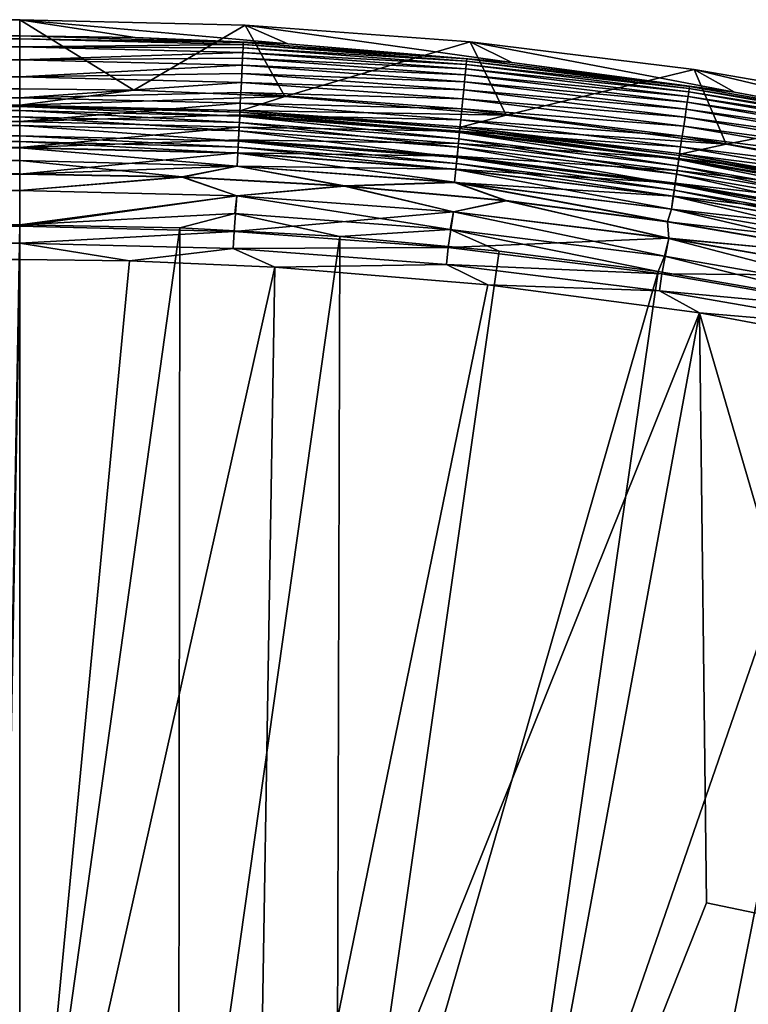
# Model space of a CAD drawing. Header units: metres. Extents: x -900 to 900, y -400 to 400.
# Tile 241 of 249: x 701 to 732, y 357 to 400. Entities that reach past the tile are written whole.
import ezdxf

# ---------------------------------------------------------------- set-up
doc = ezdxf.new("R2010")
doc.units = ezdxf.units.M

msp = doc.modelspace()

# ---------------------------------------------------------------- linework, layer by layer
at = {"layer": 'top'}
for points in [[(0.734328, 400.014801, -87), (700.734314, 400.014801, -87), (0.734328, 397.014709, -87)], [(700.734314, 400.014801, -87), (700.734314, 397.014709, -87), (0.734328, 397.014709, -87)], [(700.734314, 400.014801, -87), (0.734328, 400.014801, -87), (700.734314, 399.307465, -5.947641)], [(0.734328, 400.014801, -87), (0.734328, 399.307465, -5.947641), (700.734314, 399.307465, -5.947641)], [(700.734314, 397.014709, -87), (700.734314, 400.014801, -87), (705.677246, 396.952454, -87)], [(700.734314, 400.014801, -87), (710.512573, 399.77478, -87), (705.677246, 396.952454, -87)], [(700.734314, 399.307465, -5.947641), (705.734741, 399.244507, -5.947641), (700.734314, 400.014801, -87)], [(705.734741, 399.244507, -5.947641), (712.364197, 398.966614, -5.947641), (700.734314, 400.014801, -87)], [(700.734314, 400.014801, -87), (712.364197, 398.966614, -5.947641), (710.512573, 399.77478, -87)], [(705.677246, 396.952454, -87), (710.512573, 399.77478, -87), (712.23053, 396.677734, -87)], [(710.512573, 399.77478, -87), (720.267212, 399.055206, -87), (712.23053, 396.677734, -87)], [(712.364197, 398.966614, -5.947641), (722.073975, 398.157501, -5.947641), (710.512573, 399.77478, -87)], [(710.512573, 399.77478, -87), (722.073975, 398.157501, -5.947641), (720.267212, 399.055206, -87)], [(0.734328, 399.000946, -4.106106), (700.734314, 399.183319, -4.784558), (0.734328, 399.307465, -5.947641)], [(700.734314, 399.183319, -4.784558), (700.734314, 399.307465, -5.947641), (0.734328, 399.307465, -5.947641)], [(700.734314, 398.835846, -3.667668), (700.734314, 399.183319, -4.784558), (0.734328, 399.000946, -4.106106)], [(710.42627, 399.032227, -5.365363), (705.734741, 399.244507, -5.947641), (700.734314, 399.307465, -5.947641)], [(700.734314, 399.307465, -5.947641), (700.734314, 399.183319, -4.784558), (710.42627, 399.032227, -5.365363)], [(700.734314, 399.183319, -4.784558), (710.421875, 398.941711, -4.786941), (710.42627, 399.032227, -5.365363)], [(700.734314, 399.183319, -4.784558), (700.734314, 398.835846, -3.667668), (710.421875, 398.941711, -4.786941)], [(712.364197, 398.966614, -5.947641), (705.734741, 399.244507, -5.947641), (710.42627, 399.032227, -5.365363)], [(710.42627, 399.032227, -5.365363), (710.421875, 398.941711, -4.786941), (720.117371, 398.311035, -5.365363)], [(720.117371, 398.311035, -5.365363), (712.364197, 398.966614, -5.947641), (710.42627, 399.032227, -5.365363)], [(712.23053, 396.677734, -87), (720.267212, 399.055206, -87), (721.827332, 395.878052, -87)], [(720.267212, 399.055206, -87), (729.974854, 397.85791, -87), (721.827332, 395.878052, -87)], [(722.073975, 398.157501, -5.947641), (731.732422, 396.873077, -5.947641), (720.267212, 399.055206, -87)], [(720.267212, 399.055206, -87), (731.732422, 396.873077, -5.947641), (729.974854, 397.85791, -87)], [(0.734328, 398.14328, -2.447921), (700.734314, 398.835846, -3.667668), (0.734328, 399.000946, -4.106106)], [(0.734328, 398.14328, -2.447921), (700.734314, 398.278259, -2.639419), (700.734314, 398.835846, -3.667668)], [(700.734314, 398.835846, -3.667668), (710.414734, 398.795563, -4.218875), (710.421875, 398.941711, -4.786941)], [(710.414734, 398.795563, -4.218875), (700.734314, 398.835846, -3.667668), (710.404907, 398.594971, -3.667668)], [(700.734314, 398.835846, -3.667668), (700.734314, 398.278259, -2.639419), (710.404907, 398.594971, -3.667668)], [(710.404907, 398.594971, -3.667668), (720.094238, 398.075256, -4.218875), (710.414734, 398.795563, -4.218875)], [(710.421875, 398.941711, -4.786941), (710.414734, 398.795563, -4.218875), (720.108521, 398.220825, -4.786941)], [(710.414734, 398.795563, -4.218875), (720.094238, 398.075256, -4.218875), (720.108521, 398.220825, -4.786941)], [(710.421875, 398.941711, -4.786941), (720.108521, 398.220825, -4.786941), (720.117371, 398.311035, -5.365363)], [(722.073975, 398.157501, -5.947641), (712.364197, 398.966614, -5.947641), (720.117371, 398.311035, -5.365363)], [(700.734314, 397.531799, -1.738888), (700.734314, 398.278259, -2.639419), (0.734328, 398.14328, -2.447921)], [(710.404907, 398.594971, -3.667668), (700.734314, 398.278259, -2.639419), (710.392517, 398.34137, -3.139467)], [(700.734314, 398.278259, -2.639419), (710.377686, 398.037598, -2.639013), (710.392517, 398.34137, -3.139467)], [(700.734314, 398.278259, -2.639419), (700.734314, 397.531799, -1.738888), (710.377686, 398.037598, -2.639013)], [(710.392517, 398.34137, -3.139467), (710.377686, 398.037598, -2.639013), (720.049805, 397.622681, -3.139467)], [(710.392517, 398.34137, -3.139467), (720.074646, 397.875366, -3.667668), (710.404907, 398.594971, -3.667668)], [(720.074646, 397.875366, -3.667668), (710.392517, 398.34137, -3.139467), (720.049805, 397.622681, -3.139467)], [(720.074646, 397.875366, -3.667668), (720.094238, 398.075256, -4.218875), (710.404907, 398.594971, -3.667668)], [(720.108521, 398.220825, -4.786941), (720.094238, 398.075256, -4.218875), (729.766907, 397.024902, -4.786941)], [(720.117371, 398.311035, -5.365363), (720.108521, 398.220825, -4.786941), (729.780151, 397.114563, -5.365363)], [(720.108521, 398.220825, -4.786941), (729.766907, 397.024902, -4.786941), (729.780151, 397.114563, -5.365363)], [(729.780151, 397.114563, -5.365363), (722.073975, 398.157501, -5.947641), (720.117371, 398.311035, -5.365363)], [(0.734328, 396.817444, -1.133617), (700.734314, 397.531799, -1.738888), (0.734328, 398.14328, -2.447921)], [(700.734314, 397.531799, -1.738888), (710.360535, 397.68692, -2.170691), (710.377686, 398.037598, -2.639013)], [(710.377686, 398.037598, -2.639013), (710.360535, 397.68692, -2.170691), (720.020142, 397.320038, -2.639013)], [(710.377686, 398.037598, -2.639013), (720.020142, 397.320038, -2.639013), (720.049805, 397.622681, -3.139467)], [(729.716125, 396.681519, -3.667668), (720.074646, 397.875366, -3.667668), (720.049805, 397.622681, -3.139467)], [(720.094238, 398.075256, -4.218875), (720.074646, 397.875366, -3.667668), (729.745544, 396.880188, -4.218875)], [(729.745544, 396.880188, -4.218875), (720.074646, 397.875366, -3.667668), (729.716125, 396.681519, -3.667668)], [(720.094238, 398.075256, -4.218875), (729.745544, 396.880188, -4.218875), (729.766907, 397.024902, -4.786941)], [(721.827332, 395.878052, -87), (729.974854, 397.85791, -87), (731.373291, 394.608612, -87)], [(731.732422, 396.873077, -5.947641), (722.073975, 398.157501, -5.947641), (729.780151, 397.114563, -5.365363)], [(729.974854, 397.85791, -87), (739.612, 396.185699, -87), (731.373291, 394.608612, -87)], [(731.732422, 396.873077, -5.947641), (742.850098, 394.789886, -5.947641), (729.974854, 397.85791, -87)], [(729.974854, 397.85791, -87), (742.850098, 394.789886, -5.947641), (739.612, 396.185699, -87)], [(700.734314, 396.624786, -1.0003), (700.734314, 397.531799, -1.738888), (0.734328, 396.817444, -1.133617)], [(710.360535, 397.68692, -2.170691), (700.734314, 397.531799, -1.738888), (710.341248, 397.292511, -1.738888)], [(700.734314, 397.531799, -1.738888), (700.734314, 396.624786, -1.0003), (710.341248, 397.292511, -1.738888)], [(710.341248, 397.292511, -1.738888), (719.98584, 396.970612, -2.170691), (710.360535, 397.68692, -2.170691)], [(710.360535, 397.68692, -2.170691), (719.98584, 396.970612, -2.170691), (720.020142, 397.320038, -2.639013)], [(720.049805, 397.622681, -3.139467), (720.020142, 397.320038, -2.639013), (729.678955, 396.430359, -3.139467)], [(720.049805, 397.622681, -3.139467), (729.678955, 396.430359, -3.139467), (729.716125, 396.681519, -3.667668)], [(700.734314, 396.307465, -5.959025), (0.734328, 396.307465, -5.959025), (700.734314, 397.014709, -87)], [(0.734328, 396.307465, -5.959025), (0.734328, 397.014709, -87), (700.734314, 397.014709, -87)], [(710.341248, 397.292511, -1.738888), (700.734314, 396.624786, -1.0003), (710.320007, 396.857819, -1.34779)], [(700.734314, 396.307465, -5.959025), (700.734314, 397.014709, -87), (705.677246, 396.952454, -87)], [(700.734314, 396.307465, -5.959025), (705.677246, 396.952454, -87), (712.23053, 396.677734, -87)], [(710.320007, 396.857819, -1.34779), (719.947327, 396.577637, -1.738888), (710.341248, 397.292511, -1.738888)], [(719.947327, 396.577637, -1.738888), (719.98584, 396.970612, -2.170691), (710.341248, 397.292511, -1.738888)], [(719.98584, 396.970612, -2.170691), (719.947327, 396.577637, -1.738888), (729.58313, 395.782257, -2.170691)], [(720.020142, 397.320038, -2.639013), (719.98584, 396.970612, -2.170691), (729.63446, 396.129547, -2.639013)], [(719.98584, 396.970612, -2.170691), (729.58313, 395.782257, -2.170691), (729.63446, 396.129547, -2.639013)], [(720.020142, 397.320038, -2.639013), (729.63446, 396.129547, -2.639013), (729.678955, 396.430359, -3.139467)], [(729.766907, 397.024902, -4.786941), (729.745544, 396.880188, -4.218875), (739.36969, 395.358429, -4.786941)], [(729.780151, 397.114563, -5.365363), (729.766907, 397.024902, -4.786941), (739.387329, 395.447327, -5.365363)], [(729.766907, 397.024902, -4.786941), (739.36969, 395.358429, -4.786941), (739.387329, 395.447327, -5.365363)], [(739.387329, 395.447327, -5.365363), (731.732422, 396.873077, -5.947641), (729.780151, 397.114563, -5.365363)], [(700.734314, 395.591705, -0.451727), (0.734328, 396.817444, -1.133617), (0.734328, 395.151855, -0.290434)], [(700.734314, 395.591705, -0.451727), (700.734314, 396.624786, -1.0003), (0.734328, 396.817444, -1.133617)], [(700.734314, 396.624786, -1.0003), (710.296997, 396.387024, -1.000777), (710.320007, 396.857819, -1.34779)], [(710.330627, 396.071899, -5.959025), (700.734314, 396.307465, -5.959025), (712.23053, 396.677734, -87)], [(700.734314, 396.624786, -1.0003), (700.734314, 395.591705, -0.451727), (710.296997, 396.387024, -1.000777)], [(710.320007, 396.857819, -1.34779), (710.296997, 396.387024, -1.000777), (719.904846, 396.144531, -1.34779)], [(719.947327, 396.577637, -1.738888), (710.320007, 396.857819, -1.34779), (719.904846, 396.144531, -1.34779)], [(710.330627, 396.071899, -5.959025), (712.23053, 396.677734, -87), (721.827332, 395.878052, -87)], [(729.52533, 395.391663, -1.738888), (719.947327, 396.577637, -1.738888), (719.904846, 396.144531, -1.34779)], [(729.58313, 395.782257, -2.170691), (719.947327, 396.577637, -1.738888), (729.52533, 395.391663, -1.738888)], [(729.678955, 396.430359, -3.139467), (739.302124, 395.017944, -3.667668), (729.716125, 396.681519, -3.667668)], [(739.341248, 395.214935, -4.218875), (729.745544, 396.880188, -4.218875), (729.716125, 396.681519, -3.667668)], [(729.716125, 396.681519, -3.667668), (739.302124, 395.017944, -3.667668), (739.341248, 395.214935, -4.218875)], [(729.745544, 396.880188, -4.218875), (739.341248, 395.214935, -4.218875), (739.36969, 395.358429, -4.786941)], [(742.850098, 394.789886, -5.947641), (731.732422, 396.873077, -5.947641), (739.387329, 395.447327, -5.365363)], [(0.734328, 395.898926, -4.477523), (0.734328, 396.307465, -5.959025), (700.734314, 396.245697, -5.380377)], [(700.734314, 396.245697, -5.380377), (0.734328, 396.307465, -5.959025), (700.734314, 396.307465, -5.959025)], [(700.734314, 396.072815, -4.82471), (0.734328, 395.898926, -4.477523), (700.734314, 396.245697, -5.380377)], [(700.734314, 396.072815, -4.82471), (700.734314, 395.79541, -4.313144), (0.734328, 395.898926, -4.477523)], [(710.296997, 396.387024, -1.000777), (700.734314, 395.591705, -0.451727), (710.272461, 395.884521, -0.70103)], [(700.734314, 396.245697, -5.380377), (700.734314, 396.307465, -5.959025), (710.278442, 396.007813, -5.381563)], [(700.734314, 396.307465, -5.959025), (710.330627, 396.071899, -5.959025), (710.278442, 396.007813, -5.381563)], [(700.734314, 396.072815, -4.82471), (700.734314, 396.245697, -5.380377), (710.27002, 395.835297, -4.82471)], [(700.734314, 396.245697, -5.380377), (710.278442, 396.007813, -5.381563), (710.27002, 395.835297, -4.82471)], [(700.734314, 395.79541, -4.313144), (700.734314, 396.072815, -4.82471), (710.25647, 395.558014, -4.312942)], [(700.734314, 396.072815, -4.82471), (710.27002, 395.835297, -4.82471), (710.25647, 395.558014, -4.312942)], [(719.858826, 395.675446, -1.000777), (710.296997, 396.387024, -1.000777), (710.272461, 395.884521, -0.70103)], [(710.278442, 396.007813, -5.381563), (710.330627, 396.071899, -5.959025), (719.821716, 395.297607, -5.381563)], [(719.904846, 396.144531, -1.34779), (710.296997, 396.387024, -1.000777), (719.858826, 395.675446, -1.000777)], [(710.330627, 396.071899, -5.959025), (719.90387, 395.365723, -5.959025), (719.821716, 395.297607, -5.381563)], [(719.90387, 395.365723, -5.959025), (710.330627, 396.071899, -5.959025), (721.827332, 395.878052, -87)], [(729.46167, 394.961182, -1.34779), (719.904846, 396.144531, -1.34779), (719.858826, 395.675446, -1.000777)], [(729.52533, 395.391663, -1.738888), (719.904846, 396.144531, -1.34779), (729.46167, 394.961182, -1.34779)], [(729.63446, 396.129547, -2.639013), (729.58313, 395.782257, -2.170691), (739.193481, 394.470673, -2.639013)], [(729.678955, 396.430359, -3.139467), (729.63446, 396.129547, -2.639013), (739.252686, 394.768921, -3.139467)], [(729.63446, 396.129547, -2.639013), (739.193481, 394.470673, -2.639013), (739.252686, 394.768921, -3.139467)], [(739.302124, 395.017944, -3.667668), (729.678955, 396.430359, -3.139467), (739.252686, 394.768921, -3.139467)], [(731.373291, 394.608612, -87), (739.612, 396.185699, -87), (742.363281, 392.549377, -87)], [(700.734314, 395.79541, -4.313144), (700.734314, 395.424042, -3.865118), (0.734328, 395.898926, -4.477523)], [(0.734328, 395.898926, -4.477523), (700.734314, 395.424042, -3.865118), (0.734328, 394.807526, -3.395593)], [(710.272461, 395.884521, -0.70103), (700.734314, 395.591705, -0.451727), (710.246521, 395.354797, -0.451727)], [(700.734314, 395.424042, -3.865118), (700.734314, 395.79541, -4.313144), (710.238342, 395.187317, -3.865118)], [(700.734314, 395.79541, -4.313144), (710.25647, 395.558014, -4.312942), (710.238342, 395.187317, -3.865118)], [(719.809692, 395.174805, -0.70103), (710.272461, 395.884521, -0.70103), (710.246521, 395.354797, -0.451727)], [(710.25647, 395.558014, -4.312942), (710.27002, 395.835297, -4.82471), (719.777771, 394.849457, -4.312942)], [(710.27002, 395.835297, -4.82471), (710.278442, 396.007813, -5.381563), (719.804871, 395.125732, -4.82471)], [(710.27002, 395.835297, -4.82471), (719.804871, 395.125732, -4.82471), (719.777771, 394.849457, -4.312942)], [(719.858826, 395.675446, -1.000777), (710.272461, 395.884521, -0.70103), (719.809692, 395.174805, -0.70103)], [(710.278442, 396.007813, -5.381563), (719.821716, 395.297607, -5.381563), (719.804871, 395.125732, -4.82471)], [(729.3927, 394.494934, -1.000777), (719.858826, 395.675446, -1.000777), (719.809692, 395.174805, -0.70103)], [(729.46167, 394.961182, -1.34779), (719.858826, 395.675446, -1.000777), (729.3927, 394.494934, -1.000777)], [(719.90387, 395.365723, -5.959025), (721.827332, 395.878052, -87), (731.373291, 394.608612, -87)], [(739.125122, 394.126312, -2.170691), (729.58313, 395.782257, -2.170691), (729.52533, 395.391663, -1.738888)], [(729.58313, 395.782257, -2.170691), (739.125122, 394.126312, -2.170691), (739.193481, 394.470673, -2.639013)], [(700.734314, 394.471832, -0.114015), (700.734314, 395.591705, -0.451727), (0.734328, 395.151855, -0.290434)], [(700.734314, 395.424042, -3.865118), (700.734314, 394.972778, -3.497662), (0.734328, 394.807526, -3.395593)], [(710.246521, 395.354797, -0.451727), (700.734314, 395.591705, -0.451727), (700.734314, 394.471832, -0.114015)], [(700.734314, 394.972778, -3.497662), (700.734314, 395.424042, -3.865118), (710.21637, 394.736816, -3.497899)], [(700.734314, 395.424042, -3.865118), (710.238342, 395.187317, -3.865118), (710.21637, 394.736816, -3.497899)], [(700.734314, 394.471832, -0.114015), (710.219543, 394.802521, -0.255695), (710.246521, 395.354797, -0.451727)], [(710.21637, 394.736816, -3.497899), (710.238342, 395.187317, -3.865118), (719.69751, 394.03125, -3.497899)], [(710.219543, 394.802521, -0.255695), (719.757935, 394.646973, -0.451727), (710.246521, 395.354797, -0.451727)], [(710.238342, 395.187317, -3.865118), (710.25647, 395.558014, -4.312942), (719.741516, 394.480103, -3.865118)], [(710.238342, 395.187317, -3.865118), (719.741516, 394.480103, -3.865118), (719.69751, 394.03125, -3.497899)], [(710.246521, 395.354797, -0.451727), (719.757935, 394.646973, -0.451727), (719.809692, 395.174805, -0.70103)], [(710.25647, 395.558014, -4.312942), (719.777771, 394.849457, -4.312942), (719.741516, 394.480103, -3.865118)], [(719.804871, 395.125732, -4.82471), (719.821716, 395.297607, -5.381563), (729.31189, 393.948547, -4.82471)], [(719.821716, 395.297607, -5.381563), (719.90387, 395.365723, -5.959025), (729.337158, 394.119385, -5.381563)], [(719.821716, 395.297607, -5.381563), (729.337158, 394.119385, -5.381563), (729.31189, 393.948547, -4.82471)], [(719.90387, 395.365723, -5.959025), (729.430847, 394.190674, -5.959025), (729.337158, 394.119385, -5.381563)], [(729.430847, 394.190674, -5.959025), (719.90387, 395.365723, -5.959025), (731.373291, 394.608612, -87)], [(739.048218, 393.739044, -1.738888), (729.52533, 395.391663, -1.738888), (729.46167, 394.961182, -1.34779)], [(739.125122, 394.126312, -2.170691), (729.52533, 395.391663, -1.738888), (739.048218, 393.739044, -1.738888)], [(700.734314, 394.471832, -0.114015), (0.734328, 395.151855, -0.290434), (0.734328, 393.307709)], [(0.734328, 394.807526, -3.395593), (700.734314, 394.972778, -3.497662), (700.734314, 394.722473, -3.348646)], [(0.734328, 393.32251, -3), (0.734328, 394.807526, -3.395593), (700.734314, 393.901672, -3.056724)], [(700.734314, 393.901672, -3.056724), (0.734328, 394.807526, -3.395593), (700.734314, 394.458832, -3.22474)], [(0.734328, 394.807526, -3.395593), (700.734314, 394.722473, -3.348646), (700.734314, 394.458832, -3.22474)], [(700.734314, 394.722473, -3.348646), (700.734314, 394.972778, -3.497662), (710.204102, 394.486847, -3.348771)], [(700.734314, 394.972778, -3.497662), (710.21637, 394.736816, -3.497899), (710.204102, 394.486847, -3.348771)], [(710.191772, 394.233887, -0.114353), (710.219543, 394.802521, -0.255695), (700.734314, 394.471832, -0.114015)], [(719.703918, 394.09671, -0.255695), (710.219543, 394.802521, -0.255695), (710.191772, 394.233887, -0.114353)], [(719.757935, 394.646973, -0.451727), (710.219543, 394.802521, -0.255695), (719.703918, 394.09671, -0.255695)], [(719.741516, 394.480103, -3.865118), (719.777771, 394.849457, -4.312942), (729.21698, 393.306824, -3.865118)], [(719.757935, 394.646973, -0.451727), (729.319092, 393.997314, -0.70103), (719.809692, 395.174805, -0.70103)], [(719.777771, 394.849457, -4.312942), (719.804871, 395.125732, -4.82471), (729.271301, 393.67395, -4.312942)], [(719.777771, 394.849457, -4.312942), (729.271301, 393.67395, -4.312942), (729.21698, 393.306824, -3.865118)], [(719.804871, 395.125732, -4.82471), (729.31189, 393.948547, -4.82471), (729.271301, 393.67395, -4.312942)], [(719.809692, 395.174805, -0.70103), (729.319092, 393.997314, -0.70103), (729.3927, 394.494934, -1.000777)], [(738.963501, 393.312195, -1.34779), (729.46167, 394.961182, -1.34779), (729.3927, 394.494934, -1.000777)], [(739.048218, 393.739044, -1.738888), (729.46167, 394.961182, -1.34779), (738.963501, 393.312195, -1.34779)], [(700.734314, 393.307709), (700.734314, 394.471832, -0.114015), (0.734328, 393.307709)], [(700.734314, 394.458832, -3.22474), (700.734314, 394.722473, -3.348646), (710.191223, 394.223267, -3.22474)], [(700.734314, 394.722473, -3.348646), (710.204102, 394.486847, -3.348771), (710.191223, 394.223267, -3.22474)], [(700.734314, 393.307709), (710.191772, 394.233887, -0.114353), (700.734314, 394.471832, -0.114015)], [(700.734314, 393.901672, -3.056724), (700.734314, 394.458832, -3.22474), (710.164001, 393.665619, -3.056892)], [(700.734314, 394.458832, -3.22474), (710.191223, 394.223267, -3.22474), (710.164001, 393.665619, -3.056892)], [(710.191223, 394.223267, -3.22474), (710.204102, 394.486847, -3.348771), (719.647278, 393.519562, -3.22474)], [(710.204102, 394.486847, -3.348771), (710.21637, 394.736816, -3.497899), (719.673096, 393.782166, -3.348771)], [(710.204102, 394.486847, -3.348771), (719.673096, 393.782166, -3.348771), (719.647278, 393.519562, -3.22474)], [(710.21637, 394.736816, -3.497899), (719.69751, 394.03125, -3.497899), (719.673096, 393.782166, -3.348771)], [(719.69751, 394.03125, -3.497899), (719.741516, 394.480103, -3.865118), (729.151001, 392.860687, -3.497899)], [(729.241516, 393.472687, -0.451727), (719.757935, 394.646973, -0.451727), (719.703918, 394.09671, -0.255695)], [(719.741516, 394.480103, -3.865118), (729.21698, 393.306824, -3.865118), (729.151001, 392.860687, -3.497899)], [(729.319092, 393.997314, -0.70103), (719.757935, 394.646973, -0.451727), (729.241516, 393.472687, -0.451727)], [(729.319092, 393.997314, -0.70103), (738.871765, 392.849915, -1.000777), (729.3927, 394.494934, -1.000777)], [(729.3927, 394.494934, -1.000777), (738.871765, 392.849915, -1.000777), (738.963501, 393.312195, -1.34779)], [(729.430847, 394.190674, -5.959025), (731.373291, 394.608612, -87), (742.363281, 392.549377, -87)], [(710.163513, 393.655396, -0.028766), (710.191772, 394.233887, -0.114353), (700.734314, 393.307709)], [(719.648315, 393.530151, -0.114353), (710.191772, 394.233887, -0.114353), (710.163513, 393.655396, -0.028766)], [(710.164001, 393.665619, -3.056892), (710.191223, 394.223267, -3.22474), (719.592773, 392.963928, -3.056892)], [(710.191223, 394.223267, -3.22474), (719.647278, 393.519562, -3.22474), (719.592773, 392.963928, -3.056892)], [(719.703918, 394.09671, -0.255695), (710.191772, 394.233887, -0.114353), (719.648315, 393.530151, -0.114353)], [(729.160645, 392.925751, -0.255695), (719.703918, 394.09671, -0.255695), (719.648315, 393.530151, -0.114353)], [(719.673096, 393.782166, -3.348771), (719.69751, 394.03125, -3.497899), (729.11438, 392.613129, -3.348771)], [(719.69751, 394.03125, -3.497899), (729.151001, 392.860687, -3.497899), (729.11438, 392.613129, -3.348771)], [(729.241516, 393.472687, -0.451727), (719.703918, 394.09671, -0.255695), (729.160645, 392.925751, -0.255695)], [(738.773804, 392.356537, -0.70103), (729.319092, 393.997314, -0.70103), (729.241516, 393.472687, -0.451727)], [(729.271301, 393.67395, -4.312942), (729.31189, 393.948547, -4.82471), (738.710144, 392.035889, -4.312942)], [(729.31189, 393.948547, -4.82471), (729.337158, 394.119385, -5.381563), (738.764221, 392.308197, -4.82471)], [(729.31189, 393.948547, -4.82471), (738.764221, 392.308197, -4.82471), (738.710144, 392.035889, -4.312942)], [(738.871765, 392.849915, -1.000777), (729.319092, 393.997314, -0.70103), (738.773804, 392.356537, -0.70103)], [(729.337158, 394.119385, -5.381563), (729.430847, 394.190674, -5.959025), (738.797791, 392.47757, -5.381563)], [(729.337158, 394.119385, -5.381563), (738.797791, 392.47757, -5.381563), (738.764221, 392.308197, -4.82471)], [(729.430847, 394.190674, -5.959025), (738.888733, 392.549591, -5.959025), (738.797791, 392.47757, -5.381563)], [(738.888733, 392.549591, -5.959025), (729.430847, 394.190674, -5.959025), (742.363281, 392.549377, -87)], [(700.734314, 393.32251, -3), (0.734328, 393.32251, -3), (700.734314, 393.901672, -3.056724)], [(700.734314, 393.32251, -3), (700.734314, 393.901672, -3.056724), (707.778931, 393.193604, -3)], [(700.734314, 393.901672, -3.056724), (710.164001, 393.665619, -3.056892), (707.778931, 393.193604, -3)], [(707.778381, 393.178833), (710.163513, 393.655396, -0.028766), (700.734314, 393.307709)], [(707.778381, 393.178833), (714.812988, 392.792389), (710.163513, 393.655396, -0.028766)], [(707.778931, 393.193604, -3), (710.164001, 393.665619, -3.056892), (714.814087, 392.807129, -3)], [(714.812988, 392.792389), (719.591797, 392.953766, -0.028766), (710.163513, 393.655396, -0.028766)], [(710.163513, 393.655396, -0.028766), (719.591797, 392.953766, -0.028766), (719.648315, 393.530151, -0.114353)], [(710.164001, 393.665619, -3.056892), (719.592773, 392.963928, -3.056892), (714.814087, 392.807129, -3)], [(719.591797, 392.953766, -0.028766), (729.077332, 392.36264, -0.114353), (719.648315, 393.530151, -0.114353)], [(719.592773, 392.963928, -3.056892), (719.647278, 393.519562, -3.22474), (728.99408, 391.799835, -3.056892)], [(719.647278, 393.519562, -3.22474), (719.673096, 393.782166, -3.348771), (729.075806, 392.352112, -3.22474)], [(719.647278, 393.519562, -3.22474), (729.075806, 392.352112, -3.22474), (728.99408, 391.799835, -3.056892)], [(719.648315, 393.530151, -0.114353), (729.077332, 392.36264, -0.114353), (729.160645, 392.925751, -0.255695)], [(719.673096, 393.782166, -3.348771), (729.11438, 392.613129, -3.348771), (729.075806, 392.352112, -3.22474)], [(729.21698, 393.306824, -3.865118), (729.271301, 393.67395, -4.312942), (738.637878, 391.671906, -3.865118)], [(729.271301, 393.67395, -4.312942), (738.710144, 392.035889, -4.312942), (738.637878, 391.671906, -3.865118)], [(0.734328, 393.32251, -3), (700.734314, 393.32251, -3), (0.734328, 392.603882, -3)], [(700.734314, 393.32251, -3), (700.734314, 392.603882, -3), (0.734328, 392.603882, -3)], [(700.734314, 392.603882), (700.734314, 393.307709), (0.734328, 392.603882)], [(700.734314, 393.307709), (0.734328, 393.307709), (0.734328, 392.603882)], [(700.734314, 393.32251, -3), (707.778931, 393.193604, -3), (700.734314, 392.603882, -3)], [(707.778381, 393.178833), (700.734314, 393.307709), (700.734314, 392.603882)], [(707.778931, 393.193604, -3), (710.148926, 392.372772, -3), (700.734314, 392.603882, -3)], [(710.149109, 392.37674), (707.778381, 393.178833), (700.734314, 392.603882)], [(714.812988, 392.792389), (707.778381, 393.178833), (710.149109, 392.37674)], [(707.778931, 393.193604, -3), (714.814087, 392.807129, -3), (710.148926, 392.372772, -3)], [(729.151001, 392.860687, -3.497899), (729.21698, 393.306824, -3.865118), (738.550049, 391.229553, -3.497899)], [(738.670532, 391.836365, -0.451727), (729.241516, 393.472687, -0.451727), (729.160645, 392.925751, -0.255695)], [(729.21698, 393.306824, -3.865118), (738.637878, 391.671906, -3.865118), (738.550049, 391.229553, -3.497899)], [(738.773804, 392.356537, -0.70103), (729.241516, 393.472687, -0.451727), (738.670532, 391.836365, -0.451727)], [(714.814087, 392.807129, -3), (719.540833, 391.679962, -3), (710.148926, 392.372772, -3)], [(719.541199, 391.68396), (714.812988, 392.792389), (710.149109, 392.37674)], [(714.812988, 392.792389), (721.828735, 392.148865), (719.591797, 392.953766, -0.028766)], [(721.828735, 392.148865), (714.812988, 392.792389), (719.541199, 391.68396)], [(714.814087, 392.807129, -3), (719.592773, 392.963928, -3.056892), (721.830383, 392.163574, -3)], [(714.814087, 392.807129, -3), (721.830383, 392.163574, -3), (719.540833, 391.679962, -3)], [(721.828735, 392.148865), (728.816284, 391.249176), (719.591797, 392.953766, -0.028766)], [(719.591797, 392.953766, -0.028766), (728.816284, 391.249176), (728.992615, 391.789734, -0.028766)], [(729.077332, 392.36264, -0.114353), (719.591797, 392.953766, -0.028766), (728.992615, 391.789734, -0.028766)], [(719.592773, 392.963928, -3.056892), (728.818481, 391.263824, -3), (721.830383, 392.163574, -3)], [(728.99408, 391.799835, -3.056892), (728.818481, 391.263824, -3), (719.592773, 392.963928, -3.056892)], [(729.077332, 392.36264, -0.114353), (738.562866, 391.294067, -0.255695), (729.160645, 392.925751, -0.255695)], [(729.11438, 392.613129, -3.348771), (729.151001, 392.860687, -3.497899), (738.501343, 390.9841, -3.348771)], [(729.151001, 392.860687, -3.497899), (738.550049, 391.229553, -3.497899), (738.501343, 390.9841, -3.348771)], [(729.160645, 392.925751, -0.255695), (738.562866, 391.294067, -0.255695), (738.670532, 391.836365, -0.451727)], [(700.734314, 391.111328, -3.399924), (0.734328, 392.08551, -3.04535), (700.734314, 392.603882, -3)], [(0.734328, 392.08551, -3.04535), (0.734328, 392.603882, -3), (700.734314, 392.603882, -3)], [(700.734314, 391.054962, -0.204445), (700.734314, 392.603882), (0.734328, 391.563354, -0.091617)], [(700.734314, 392.603882), (0.734328, 392.603882), (0.734328, 391.563354, -0.091617)], [(700.734314, 392.603882, -3), (710.148926, 392.372772, -3), (700.734314, 391.111328, -3.399924)], [(710.149109, 392.37674), (700.734314, 392.603882), (700.734314, 391.054962, -0.204445)], [(710.025085, 390.823547, -0.204445), (710.149109, 392.37674), (700.734314, 391.054962, -0.204445)], [(710.148926, 392.372772, -3), (710.062988, 391.598938, -3.101714), (700.734314, 391.111328, -3.399924)], [(719.541199, 391.68396), (710.149109, 392.37674), (710.025085, 390.823547, -0.204445)], [(710.062988, 391.598938, -3.101714), (710.148926, 392.372772, -3), (719.390808, 390.904785, -3.101714)], [(710.148926, 392.372772, -3), (719.540833, 391.679962, -3), (719.390808, 390.904785, -3.101714)], [(738.452026, 390.735718, -0.114353), (729.077332, 392.36264, -0.114353), (728.992615, 391.789734, -0.028766)], [(728.99408, 391.799835, -3.056892), (729.075806, 392.352112, -3.22474), (738.341248, 390.177734, -3.056892)], [(729.075806, 392.352112, -3.22474), (729.11438, 392.613129, -3.348771), (738.449951, 390.725311, -3.22474)], [(729.075806, 392.352112, -3.22474), (738.449951, 390.725311, -3.22474), (738.341248, 390.177734, -3.056892)], [(738.562866, 391.294067, -0.255695), (729.077332, 392.36264, -0.114353), (738.452026, 390.735718, -0.114353)], [(729.11438, 392.613129, -3.348771), (738.501343, 390.9841, -3.348771), (738.449951, 390.725311, -3.22474)], [(0.734328, 391.582916, -3.180022), (0.734328, 392.08551, -3.04535), (700.734314, 391.111328, -3.399924)], [(721.830383, 392.163574, -3), (728.887451, 390.527191, -3), (719.540833, 391.679962, -3)], [(728.888, 390.531128), (721.828735, 392.148865), (719.541199, 391.68396)], [(728.888, 390.531128), (728.816284, 391.249176), (721.828735, 392.148865)], [(721.830383, 392.163574, -3), (728.818481, 391.263824, -3), (728.887451, 390.527191, -3)], [(728.816284, 391.249176), (738.339294, 390.167694, -0.028766), (728.992615, 391.789734, -0.028766)], [(738.00769, 389.681152, -3), (728.818481, 391.263824, -3), (728.99408, 391.799835, -3.056892)], [(728.992615, 391.789734, -0.028766), (738.339294, 390.167694, -0.028766), (738.452026, 390.735718, -0.114353)], [(738.341248, 390.177734, -3.056892), (738.00769, 389.681152, -3), (728.99408, 391.799835, -3.056892)], [(0.734328, 391.111328, -3.399924), (0.734328, 391.582916, -3.180022), (700.734314, 391.111328, -3.399924)], [(700.734314, 391.054962, -0.204445), (0.734328, 391.563354, -0.091617), (0.734328, 390.554504, -0.3623)], [(710.062988, 391.598938, -3.101714), (707.677917, 390.98468, -3.399924), (700.734314, 391.111328, -3.399924)], [(714.612244, 390.604828, -3.399924), (707.677917, 390.98468, -3.399924), (710.062988, 391.598938, -3.101714)], [(719.315002, 390.132233, -0.204445), (719.541199, 391.68396), (710.025085, 390.823547, -0.204445)], [(719.390808, 390.904785, -3.101714), (714.612244, 390.604828, -3.399924), (710.062988, 391.598938, -3.101714)], [(728.888, 390.531128), (719.541199, 391.68396), (719.315002, 390.132233, -0.204445)], [(719.390808, 390.904785, -3.101714), (719.540833, 391.679962, -3), (728.691406, 389.753143, -3.101714)], [(719.540833, 391.679962, -3), (728.887451, 390.527191, -3), (728.691406, 389.753143, -3.101714)], [(699.821045, 341.327301, -32.142754), (0.734328, 341.327301, -32.142754), (700.734314, 391.111328, -3.399924)], [(700.734314, 391.111328, -3.399924), (0.734328, 341.327301, -32.142754), (0.734328, 391.111328, -3.399924)], [(700.734314, 390.311768, -0.456723), (700.734314, 391.054962, -0.204445), (0.734328, 390.554504, -0.3623)], [(700.734314, 341.324097, -32.144608), (699.821045, 341.327301, -32.142754), (700.734314, 391.111328, -3.399924)], [(700.734314, 341.324097, -32.144608), (700.734314, 391.111328, -3.399924), (707.677917, 390.98468, -3.399924)], [(700.734314, 391.054962, -0.204445), (700.734314, 390.311768, -0.456723), (710.025085, 390.823547, -0.204445)], [(707.610962, 341.10791, -32.172169), (700.734314, 341.324097, -32.144608), (707.677917, 390.98468, -3.399924)], [(707.610962, 341.10791, -32.172169), (707.677917, 390.98468, -3.399924), (714.612244, 390.604828, -3.399924)], [(728.816284, 391.249176), (738.004761, 389.666626), (738.339294, 390.167694, -0.028766)], [(738.004761, 389.666626), (728.816284, 391.249176), (728.888, 390.531128)], [(728.818481, 391.263824, -3), (738.00769, 389.681152, -3), (728.887451, 390.527191, -3)], [(700.734314, 390.311768, -0.456723), (0.734328, 390.554504, -0.3623), (0.734328, 389.60788, -0.803848)], [(700.734314, 390.311768, -0.456723), (709.988831, 390.081268, -0.456723), (710.025085, 390.823547, -0.204445)], [(714.468994, 340.558014, -32.198345), (707.610962, 341.10791, -32.172169), (714.612244, 390.604828, -3.399924)], [(710.025085, 390.823547, -0.204445), (709.988831, 390.081268, -0.456723), (719.315002, 390.132233, -0.204445)], [(714.468994, 340.558014, -32.198345), (714.612244, 390.604828, -3.399924), (721.528137, 389.972351, -3.399924)], [(719.390808, 390.904785, -3.101714), (721.528137, 389.972351, -3.399924), (714.612244, 390.604828, -3.399924)], [(728.57782, 388.98526, -0.204445), (728.888, 390.531128), (719.315002, 390.132233, -0.204445)], [(728.691406, 389.753143, -3.101714), (728.416321, 389.088013, -3.399924), (719.390808, 390.904785, -3.101714)], [(728.416321, 389.088013, -3.399924), (721.528137, 389.972351, -3.399924), (719.390808, 390.904785, -3.101714)], [(738.166992, 388.921082), (728.888, 390.531128), (728.57782, 388.98526, -0.204445)], [(728.691406, 389.753143, -3.101714), (728.887451, 390.527191, -3), (737.938416, 388.148407, -3.101714)], [(728.887451, 390.527191, -3), (738.166199, 388.917145, -3), (737.938416, 388.148407, -3.101714)], [(728.887451, 390.527191, -3), (738.00769, 389.681152, -3), (738.166199, 388.917145, -3)], [(738.166992, 388.921082), (738.004761, 389.666626), (728.888, 390.531128)], [(700.734314, 389.60788, -0.803848), (700.734314, 390.311768, -0.456723), (0.734328, 389.60788, -0.803848)], [(700.734314, 389.60788, -0.803848), (705.491638, 389.547943, -0.803848), (700.734314, 390.311768, -0.456723)], [(705.491638, 389.547943, -0.803848), (709.988831, 390.081268, -0.456723), (700.734314, 390.311768, -0.456723)], [(705.491638, 389.547943, -0.803848), (711.798828, 389.283508, -0.803848), (709.988831, 390.081268, -0.456723)], [(709.988831, 390.081268, -0.456723), (719.242432, 389.392639, -0.456723), (719.315002, 390.132233, -0.204445)], [(711.798828, 389.283508, -0.803848), (719.242432, 389.392639, -0.456723), (709.988831, 390.081268, -0.456723)], [(719.315002, 390.132233, -0.204445), (719.242432, 389.392639, -0.456723), (728.57782, 388.98526, -0.204445)], [(728.416321, 389.088013, -3.399924), (714.468994, 340.558014, -32.198345), (721.528137, 389.972351, -3.399924)], [(737.797119, 387.468781, -3.399924), (728.416321, 389.088013, -3.399924), (728.691406, 389.753143, -3.101714)], [(737.938416, 388.148407, -3.101714), (737.797119, 387.468781, -3.399924), (728.691406, 389.753143, -3.101714)], [(699.821045, 339.827301, -29.544678), (700.734314, 389.60788, -0.803848), (0.734328, 389.60788, -0.803848)], [(699.821045, 339.827301, -29.544678), (700.734314, 339.824097, -29.546532), (700.734314, 389.60788, -0.803848)], [(700.734314, 339.824097, -29.546532), (705.491638, 389.547943, -0.803848), (700.734314, 389.60788, -0.803848)], [(711.798828, 389.283508, -0.803848), (705.491638, 389.547943, -0.803848), (700.734314, 339.824097, -29.546532)], [(710.974182, 339.373688, -29.587475), (711.798828, 389.283508, -0.803848), (700.734314, 339.824097, -29.546532)], [(721.030396, 388.514221, -0.803848), (711.798828, 389.283508, -0.803848), (710.974182, 339.373688, -29.587475)], [(711.798828, 389.283508, -0.803848), (721.030396, 388.514221, -0.803848), (719.242432, 389.392639, -0.456723)], [(719.242432, 389.392639, -0.456723), (728.469055, 388.250153, -0.456723), (728.57782, 388.98526, -0.204445)], [(721.030396, 388.514221, -0.803848), (728.469055, 388.250153, -0.456723), (719.242432, 389.392639, -0.456723)], [(721.292175, 339.675354, -32.22316), (714.468994, 340.558014, -32.198345), (728.416321, 389.088013, -3.399924)], [(737.797119, 387.468781, -3.399924), (721.292175, 339.675354, -32.22316), (728.416321, 389.088013, -3.399924)], [(728.57782, 388.98526, -0.204445), (728.469055, 388.250153, -0.456723), (737.787292, 387.387024, -0.204445)], [(737.787292, 387.387024, -0.204445), (738.166992, 388.921082), (728.57782, 388.98526, -0.204445)], [(730.213135, 387.293213, -0.803848), (721.030396, 388.514221, -0.803848), (710.974182, 339.373688, -29.587475)], [(721.030396, 388.514221, -0.803848), (730.213135, 387.293213, -0.803848), (728.469055, 388.250153, -0.456723)], [(728.469055, 388.250153, -0.456723), (737.642578, 386.658173, -0.456723), (737.787292, 387.387024, -0.204445)], [(730.213135, 387.293213, -0.803848), (737.642578, 386.658173, -0.456723), (728.469055, 388.250153, -0.456723)], [(710.974182, 339.373688, -29.587475), (721.18103, 338.163605, -29.625343), (730.213135, 387.293213, -0.803848)], [(721.18103, 338.163605, -29.625343), (730.521423, 361.700104, -15.338564), (730.213135, 387.293213, -0.803848)], [(728.064331, 338.461823, -32.246628), (721.292175, 339.675354, -32.22316), (737.797119, 387.468781, -3.399924)], [(746.937378, 385.419708, -3.399924), (728.064331, 338.461823, -32.246628), (737.797119, 387.468781, -3.399924)], [(730.213135, 387.293213, -0.803848), (730.521423, 361.700104, -15.338564), (738.14032, 360.10199, -15.338564)], [(740.790527, 385.311462, -0.803848), (730.213135, 387.293213, -0.803848), (738.14032, 360.10199, -15.338564)], [(730.213135, 387.293213, -0.803848), (740.790527, 385.311462, -0.803848), (737.642578, 386.658173, -0.456723)], [(734.76947, 336.920441, -32.268772), (728.064331, 338.461823, -32.246628), (746.937378, 385.419708, -3.399924)], [(730.521423, 361.700104, -15.338564), (721.18103, 338.163605, -29.625343), (738.14032, 360.10199, -15.338564)], [(738.14032, 360.10199, -15.338564), (721.18103, 338.163605, -29.625343), (728.303345, 336.857208, -29.650164)], [(728.303345, 336.857208, -29.650164), (734.339966, 335.44632, -29.670233), (738.14032, 360.10199, -15.338564)]]:
    msp.add_3dface(points, dxfattribs=at)

doc.saveas('drawing.dxf')
